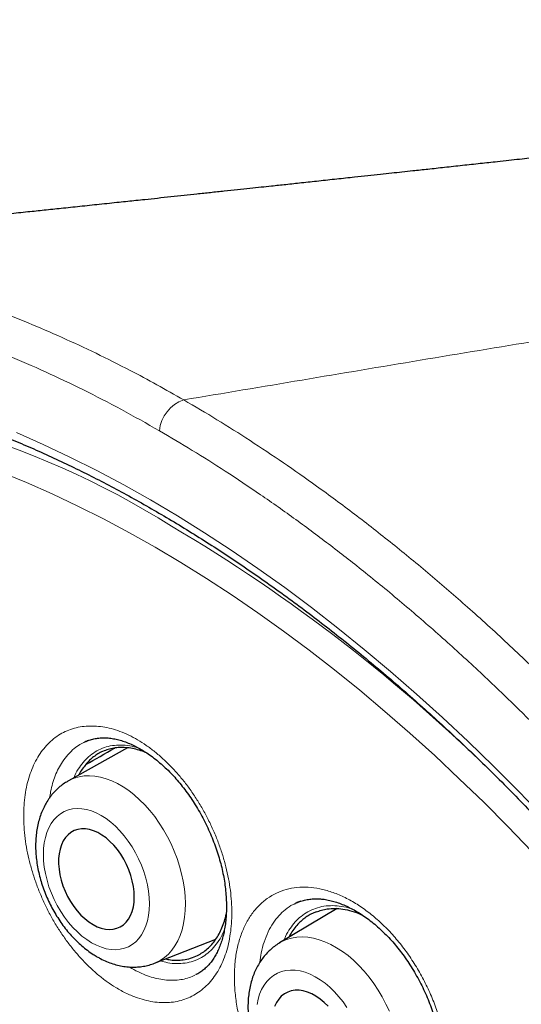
# Model space of a CAD drawing. Header units: millimetres. Extents: x 8 to 961, y 12 to 932.
# Tile 102 of 187: x 897.62 to 903.38, y 314.58 to 325.89. Entities that reach past the tile are written whole.
import ezdxf

# ---------------------------------------------------------------- set-up
doc = ezdxf.new("R2010")
doc.units = ezdxf.units.MM

msp = doc.modelspace()

# ---------------------------------------------------------------- linework, layer by layer
at = {"color": 7, "linetype": 'Continuous', "lineweight": 30}
for p, q in [((898.409, 317.613), (898.393, 317.606)), ((898.855, 317.526), (898.176, 317.148)), ((898.372, 317.598), (898.374, 317.599)), ((900.783, 315.74), (900.787, 315.741)), ((901.264, 315.681), (900.603, 315.287)), ((899.166, 315.055), (899.872, 315.332)), ((899.656, 314.93), (899.641, 314.924)), ((899.673, 314.939), (899.679, 314.943))]:
    msp.add_line(p, q, dxfattribs=at)
at = {"color": 8, "linetype": 'Continuous', "lineweight": 0}
for p, q in [((898.374, 317.599), (898.377, 317.601)), ((900.787, 315.741), (900.835, 315.763))]:
    msp.add_line(p, q, dxfattribs=at)
at = {"color": 8, "linetype": 'Continuous', "lineweight": 0, "flags": 128}
for points in [[(897.58, 321.145), (897.887, 321.01), (898.195, 320.865), (898.503, 320.71), (898.812, 320.546), (899.121, 320.372), (899.43, 320.189), (899.739, 319.997), (900.047, 319.795), (900.355, 319.585), (900.662, 319.366), (900.968, 319.138), (901.273, 318.902), (901.576, 318.657), (901.877, 318.404), (902.177, 318.143), (902.475, 317.875), (902.77, 317.599), (903.062, 317.315), (903.352, 317.024), (903.64, 316.726)], [(903.502, 316.337), (903.227, 316.623), (902.949, 316.902), (902.668, 317.173), (902.386, 317.438), (902.101, 317.696), (901.814, 317.945), (901.525, 318.188), (901.234, 318.422), (900.942, 318.648), (900.649, 318.867), (900.355, 319.077), (900.06, 319.278), (899.765, 319.471), (899.469, 319.655), (899.173, 319.831), (898.877, 319.997), (898.581, 320.155), (898.285, 320.303), (897.99, 320.442), (897.696, 320.572), (897.403, 320.692)], [(898.176, 317.148), (898.191, 317.155), (898.244, 317.178), (898.3, 317.195), (898.358, 317.204), (898.419, 317.207), (898.481, 317.202), (898.545, 317.191), (898.609, 317.173), (898.675, 317.148), (898.74, 317.117), (898.805, 317.079), (898.87, 317.036), (898.933, 316.986), (898.995, 316.931), (899.055, 316.871), (899.113, 316.806), (899.168, 316.737), (899.22, 316.663), (899.269, 316.586), (899.314, 316.507), (899.356, 316.424), (899.393, 316.34), (899.426, 316.255), (899.454, 316.168), (899.478, 316.081), (899.496, 315.995), (899.51, 315.909), (899.518, 315.824), (899.521, 315.741), (899.519, 315.661), (899.512, 315.583), (899.5, 315.509), (899.483, 315.439), (899.46, 315.373), (899.433, 315.311), (899.401, 315.255), (899.365, 315.204), (899.325, 315.159), (899.28, 315.12), (899.232, 315.087), (899.181, 315.061), (899.165, 315.054)], [(898.444, 315.289), (898.5, 315.26), (898.556, 315.237), (898.612, 315.221), (898.667, 315.212), (898.72, 315.21), (898.772, 315.214), (898.821, 315.226), (898.867, 315.244), (898.911, 315.269), (898.95, 315.3), (898.986, 315.337), (899.018, 315.38), (899.045, 315.429), (899.068, 315.482), (899.086, 315.541), (899.098, 315.603), (899.106, 315.669), (899.108, 315.738), (899.106, 315.809), (899.098, 315.882), (899.085, 315.956), (899.067, 316.031), (899.044, 316.106), (899.016, 316.18), (898.984, 316.252), (898.948, 316.323), (898.908, 316.391), (898.865, 316.456), (898.818, 316.517), (898.769, 316.574), (898.718, 316.626), (898.664, 316.673), (898.609, 316.714), (898.553, 316.75), (898.497, 316.779), (898.441, 316.802), (898.385, 316.818), (898.33, 316.827), (898.277, 316.829), (898.225, 316.825), (898.176, 316.814), (898.13, 316.795), (898.087, 316.771), (898.047, 316.739), (898.011, 316.702), (897.979, 316.659), (897.952, 316.61), (897.929, 316.557), (897.912, 316.498), (897.899, 316.436), (897.891, 316.37), (897.889, 316.301), (897.892, 316.23), (897.899, 316.157), (897.913, 316.083), (897.931, 316.008), (897.953, 315.933), (897.981, 315.859), (898.013, 315.787), (898.049, 315.716), (898.089, 315.648), (898.132, 315.583), (898.179, 315.522), (898.228, 315.465), (898.28, 315.413), (898.333, 315.366), (898.388, 315.325), (898.444, 315.289)], [(900.603, 315.287), (900.629, 315.302), (900.683, 315.326), (900.741, 315.342), (900.8, 315.353), (900.862, 315.356), (900.926, 315.352), (900.991, 315.342), (901.058, 315.324), (901.124, 315.301), (901.192, 315.27), (901.258, 315.233), (901.325, 315.19), (901.39, 315.142), (901.453, 315.088), (901.515, 315.028), (901.574, 314.964), (901.631, 314.895), (901.685, 314.823), (901.735, 314.747), (901.782, 314.668), (901.825, 314.586), (901.864, 314.503)], [(901.377, 314.546), (901.332, 314.61), (901.284, 314.67), (901.233, 314.726), (901.18, 314.778), (901.126, 314.824), (901.069, 314.865), (901.012, 314.9), (900.954, 314.928), (900.896, 314.95), (900.839, 314.966), (900.783, 314.974), (900.729, 314.976), (900.676, 314.971), (900.626, 314.959), (900.578, 314.94), (900.534, 314.915), (900.494, 314.883), (900.457, 314.846), (900.425, 314.802), (900.397, 314.754), (900.374, 314.7), (900.357, 314.642), (900.344, 314.579)]]:
    msp.add_lwpolyline(points, dxfattribs=at)
at = {"color": 7, "linetype": 'Continuous', "lineweight": 30, "flags": 128}
for points in [[(898.388, 317.604), (898.372, 317.598), (898.372, 317.598), (898.372, 317.598)], [(898.46, 315.499), (898.508, 315.474), (898.555, 315.456), (898.602, 315.446), (898.648, 315.442), (898.692, 315.445), (898.734, 315.455), (898.773, 315.472), (898.808, 315.495), (898.84, 315.525), (898.868, 315.561), (898.891, 315.603), (898.909, 315.649), (898.923, 315.7), (898.931, 315.755), (898.934, 315.813), (898.932, 315.874), (898.924, 315.936), (898.911, 316), (898.894, 316.063), (898.871, 316.126), (898.844, 316.188), (898.813, 316.248), (898.778, 316.305), (898.739, 316.359), (898.698, 316.408), (898.654, 316.453), (898.609, 316.492), (898.562, 316.526), (898.514, 316.554), (898.466, 316.575), (898.418, 316.589), (898.372, 316.596), (898.327, 316.597), (898.284, 316.59), (898.243, 316.577), (898.206, 316.556), (898.173, 316.53), (898.143, 316.497), (898.117, 316.458), (898.097, 316.414), (898.081, 316.365), (898.07, 316.312), (898.064, 316.255), (898.064, 316.196), (898.069, 316.134), (898.079, 316.071), (898.094, 316.008), (898.114, 315.944), (898.139, 315.881), (898.168, 315.821), (898.202, 315.762), (898.238, 315.707), (898.278, 315.655), (898.321, 315.608), (898.366, 315.566), (898.412, 315.529), (898.46, 315.499)], [(901.162, 314.56), (901.116, 314.605), (901.07, 314.643), (901.021, 314.676), (900.972, 314.703), (900.923, 314.724), (900.874, 314.738), (900.827, 314.745), (900.781, 314.744), (900.737, 314.737), (900.696, 314.724), (900.658, 314.703), (900.623, 314.676), (900.593, 314.643), (900.567, 314.604), (900.546, 314.559)]]:
    msp.add_lwpolyline(points, dxfattribs=at)
at = {"color": 8, "linetype": 'Continuous', "lineweight": 0}
for centre, radius, start, end in [((893.941, 311.381), 10.244, 58.0539, 89.846), ((899.635, 321.128), 0.415, 108.7271, 174.489), ((889.647, 303.615), 19.111, 45.1551, 59.4487)]:
    msp.add_arc(centre, radius, start, end, dxfattribs=at)
at = {"color": 7, "linetype": 'Continuous', "lineweight": 30}
for points, knots in [([(916.836, 325.886), (916.795, 325.88), (916.712, 325.869), (916.593, 325.854), (916.485, 325.84), (916.394, 325.828), (916.294, 325.815), (916.186, 325.801), (916.067, 325.786), (915.959, 325.772), (915.864, 325.759), (915.782, 325.749), (915.706, 325.739), (915.629, 325.729), (915.541, 325.718), (915.433, 325.704), (915.305, 325.688), (915.157, 325.669), (914.996, 325.648), (914.824, 325.627), (914.648, 325.604), (914.473, 325.582), (914.306, 325.561), (914.151, 325.542), (914.003, 325.523), (913.857, 325.505), (913.709, 325.486), (913.57, 325.469), (913.44, 325.453), (913.321, 325.438), (913.202, 325.423), (913.085, 325.409), (912.975, 325.396), (912.873, 325.383), (912.778, 325.371), (912.679, 325.359), (912.571, 325.346), (912.454, 325.332), (912.334, 325.317), (912.215, 325.302), (912.097, 325.288), (911.976, 325.273), (911.847, 325.258), (911.714, 325.242), (911.58, 325.225), (911.451, 325.21), (911.327, 325.195), (911.211, 325.181), (911.106, 325.168), (911.013, 325.157), (910.926, 325.147), (910.836, 325.136), (910.744, 325.125), (910.651, 325.114), (910.558, 325.103), (910.457, 325.091), (910.354, 325.079), (910.255, 325.067), (910.116, 325.05), (909.93, 325.028), (909.703, 325.002), (909.474, 324.975), (909.244, 324.948), (909.008, 324.92), (908.776, 324.893), (908.582, 324.871), (908.428, 324.853), (908.31, 324.839), (908.191, 324.825), (908.064, 324.811), (907.925, 324.795), (907.777, 324.778), (907.628, 324.761), (907.485, 324.744), (907.355, 324.729), (907.236, 324.716), (907.124, 324.703), (907.014, 324.691), (906.911, 324.679), (906.811, 324.667), (906.709, 324.656), (906.598, 324.643), (906.483, 324.63), (906.371, 324.618), (906.269, 324.606), (906.163, 324.594), (906.043, 324.581), (905.898, 324.564), (905.742, 324.547), (905.581, 324.529), (905.423, 324.511), (905.271, 324.494), (905.131, 324.478), (905.002, 324.464), (904.875, 324.45), (904.74, 324.435), (904.593, 324.419), (904.439, 324.401), (904.283, 324.384), (904.129, 324.367), (903.982, 324.351), (903.842, 324.336), (903.71, 324.321), (903.587, 324.307), (903.472, 324.295), (903.357, 324.282), (903.235, 324.269), (903.084, 324.252), (902.906, 324.233), (902.704, 324.211), (902.503, 324.189), (902.313, 324.168), (902.15, 324.151), (902.011, 324.136), (901.887, 324.122), (901.756, 324.108), (901.613, 324.093), (901.446, 324.075), (901.259, 324.055), (901.056, 324.033), (900.861, 324.012), (900.68, 323.992), (900.525, 323.976), (900.388, 323.961), (900.258, 323.947), (900.117, 323.932), (899.965, 323.916), (899.81, 323.9), (899.656, 323.883), (899.505, 323.867), (899.354, 323.851), (899.204, 323.835), (899.07, 323.821), (898.956, 323.809), (898.857, 323.799), (898.756, 323.788), (898.647, 323.776), (898.496, 323.761), (898.311, 323.741), (898.101, 323.719), (897.901, 323.698), (897.702, 323.677), (897.493, 323.655), (897.28, 323.633), (897.082, 323.612), (896.92, 323.595), (896.784, 323.581), (896.663, 323.568), (896.537, 323.555), (896.411, 323.542), (896.285, 323.529), (896.149, 323.515), (896.002, 323.5), (895.848, 323.483), (895.7, 323.468), (895.565, 323.454), (895.443, 323.441), (895.33, 323.43), (895.235, 323.42), (895.152, 323.411), (895.079, 323.404), (894.995, 323.395), (894.892, 323.384), (894.772, 323.372), (894.638, 323.358), (894.506, 323.344), (894.383, 323.332), (894.277, 323.321), (894.131, 323.306), (893.944, 323.286), (893.767, 323.268), (893.645, 323.256), (893.57, 323.248), (893.477, 323.238), (893.367, 323.227), (893.24, 323.214), (893.151, 323.205), (893.104, 323.2)], [0, 0, 0, 0, 0.005403, 0.010794, 0.015478, 0.019456, 0.022727, 0.028386, 0.033556, 0.038236, 0.042366, 0.045912, 0.0489, 0.052193, 0.056005, 0.060337, 0.06616, 0.072581, 0.079568, 0.08711, 0.09482, 0.102476, 0.109721, 0.116412, 0.12264, 0.128897, 0.135258, 0.141726, 0.146882, 0.152054, 0.157184, 0.162273, 0.167107, 0.171388, 0.175425, 0.179429, 0.184091, 0.18935, 0.194574, 0.199601, 0.204642, 0.209724, 0.215269, 0.221161, 0.226907, 0.23245, 0.23779, 0.242872, 0.247385, 0.251279, 0.254765, 0.258608, 0.262877, 0.266538, 0.270522, 0.274837, 0.279479, 0.283823, 0.287463, 0.297326, 0.307568, 0.3166, 0.326724, 0.336905, 0.346766, 0.356394, 0.361677, 0.366463, 0.371449, 0.376819, 0.382741, 0.389118, 0.395626, 0.40172, 0.407409, 0.41215, 0.416924, 0.421662, 0.426038, 0.430048, 0.43439, 0.439024, 0.444118, 0.448927, 0.45323, 0.45708, 0.462361, 0.468516, 0.475406, 0.482164, 0.488945, 0.495416, 0.501349, 0.506675, 0.511747, 0.517453, 0.523669, 0.530249, 0.536959, 0.543408, 0.549722, 0.555426, 0.561101, 0.566312, 0.570983, 0.575597, 0.580729, 0.58628, 0.594544, 0.603157, 0.61179, 0.619781, 0.627009, 0.632227, 0.637169, 0.642605, 0.648614, 0.654991, 0.663519, 0.672121, 0.680359, 0.687916, 0.69478, 0.699729, 0.705048, 0.710971, 0.717284, 0.723915, 0.730375, 0.73653, 0.742741, 0.749114, 0.755174, 0.759436, 0.763327, 0.767469, 0.772004, 0.776828, 0.786088, 0.79504, 0.803067, 0.810794, 0.819805, 0.828899, 0.837164, 0.844355, 0.848915, 0.853964, 0.859274, 0.864488, 0.869606, 0.874825, 0.881264, 0.887716, 0.893832, 0.899526, 0.904367, 0.908872, 0.913401, 0.916084, 0.91903, 0.92247, 0.926405, 0.931667, 0.937217, 0.942874, 0.947936, 0.952303, 0.955974, 0.965767, 0.975333, 0.977695, 0.980751, 0.984531, 0.989035, 0.994264, 1, 1, 1, 1]), ([(892.888, 323.174), (892.869, 323.172), (892.78, 323.161), (892.622, 323.135), (892.416, 323.096), (892.212, 323.052), (892.011, 323.001), (891.812, 322.944), (891.617, 322.882), (891.426, 322.814), (891.237, 322.74), (891.052, 322.661), (890.871, 322.575), (890.693, 322.485), (890.517, 322.388), (890.346, 322.286), (890.177, 322.178), (890.011, 322.064), (889.849, 321.945), (889.69, 321.82), (889.535, 321.69), (889.383, 321.554), (889.235, 321.412), (889.09, 321.265), (888.948, 321.113), (888.81, 320.955), (888.677, 320.791), (888.547, 320.623), (888.421, 320.45), (888.3, 320.272), (888.183, 320.09), (888.071, 319.903), (887.963, 319.712), (887.859, 319.516), (887.759, 319.315), (887.664, 319.11), (887.573, 318.9), (887.486, 318.685), (887.404, 318.466), (887.326, 318.243), (887.253, 318.015), (887.184, 317.783), (887.119, 317.547), (887.059, 317.307), (887.004, 317.063), (886.953, 316.816), (886.907, 316.565), (886.866, 316.309), (886.829, 316.049), (886.796, 315.785), (886.768, 315.519), (886.745, 315.249), (886.727, 314.977), (886.714, 314.703), (886.705, 314.427), (886.701, 314.15), (886.702, 313.871), (886.707, 313.588), (886.717, 313.301), (886.732, 313.012), (886.751, 312.721), (886.775, 312.427), (886.804, 312.131), (886.837, 311.833), (886.875, 311.533), (886.918, 311.231), (886.965, 310.927), (887.017, 310.621), (887.074, 310.313), (887.135, 310.004), (887.201, 309.695), (887.27, 309.386), (887.344, 309.076), (887.423, 308.766), (887.505, 308.456), (887.592, 308.145), (887.684, 307.834), (887.779, 307.523), (887.879, 307.21), (887.984, 306.897), (888.092, 306.584), (888.205, 306.27), (888.322, 305.958), (888.443, 305.645), (888.568, 305.332), (888.698, 305.018), (888.832, 304.704), (888.97, 304.391), (889.112, 304.079), (889.257, 303.768), (889.406, 303.458), (889.558, 303.151), (889.713, 302.847), (889.871, 302.544), (890.033, 302.243), (890.198, 301.943), (890.368, 301.645), (890.54, 301.348), (890.716, 301.053), (890.894, 300.761), (891.077, 300.47), (891.262, 300.181), (891.451, 299.894), (891.643, 299.609), (891.838, 299.326), (892.035, 299.047), (892.236, 298.771), (892.439, 298.497), (892.645, 298.225), (892.852, 297.958), (893.062, 297.694), (893.274, 297.434), (893.488, 297.178), (893.704, 296.925), (893.922, 296.676), (894.142, 296.431), (894.364, 296.189), (894.589, 295.95), (894.815, 295.716), (895.041, 295.487), (895.27, 295.262), (895.5, 295.041), (895.732, 294.824), (895.964, 294.612), (896.197, 294.405), (896.431, 294.203), (896.667, 294.005), (896.903, 293.811), (897.141, 293.623), (897.379, 293.439), (897.618, 293.26), (897.857, 293.087), (898.097, 292.918), (898.337, 292.755), (898.577, 292.597), (898.817, 292.445), (899.056, 292.298), (899.22, 292.201), (899.304, 292.153), (899.308, 292.151)], [0, 0, 0, 0, 0.002004, 0.009347, 0.016703, 0.024076, 0.031458, 0.038814, 0.046138, 0.053437, 0.060716, 0.067981, 0.075234, 0.082481, 0.089727, 0.096974, 0.104228, 0.111492, 0.118772, 0.126061, 0.133334, 0.140633, 0.147953, 0.155292, 0.162645, 0.170007, 0.177376, 0.184746, 0.192113, 0.199472, 0.206818, 0.214148, 0.221468, 0.2288, 0.236138, 0.243484, 0.250838, 0.258201, 0.265571, 0.272951, 0.280339, 0.287736, 0.295142, 0.302557, 0.309991, 0.317337, 0.324769, 0.332224, 0.339696, 0.347176, 0.354656, 0.362127, 0.369582, 0.377013, 0.384414, 0.391776, 0.399095, 0.406487, 0.413906, 0.421322, 0.428738, 0.436155, 0.443575, 0.451001, 0.458436, 0.465881, 0.473339, 0.480813, 0.488305, 0.495784, 0.503228, 0.510653, 0.518062, 0.52546, 0.532851, 0.540239, 0.547627, 0.555019, 0.562418, 0.569829, 0.577255, 0.584705, 0.592083, 0.599505, 0.606955, 0.614425, 0.621909, 0.629401, 0.636893, 0.644375, 0.651842, 0.659285, 0.666698, 0.674078, 0.681477, 0.688903, 0.696322, 0.70374, 0.711159, 0.718585, 0.726008, 0.733444, 0.740908, 0.748385, 0.755856, 0.763302, 0.77073, 0.77823, 0.785705, 0.79316, 0.800597, 0.808022, 0.815438, 0.822849, 0.83026, 0.837674, 0.845093, 0.852523, 0.859972, 0.867324, 0.874713, 0.88212, 0.889528, 0.896914, 0.904263, 0.911614, 0.918986, 0.926347, 0.933702, 0.941055, 0.948409, 0.955769, 0.963112, 0.970437, 0.977749, 0.985053, 0.992352, 0.999622, 1, 1, 1, 1]), ([(893.927, 321.833), (893.817, 321.831), (893.581, 321.826), (893.227, 321.794), (892.865, 321.743), (892.517, 321.672), (892.185, 321.585), (891.868, 321.481), (891.56, 321.36), (891.261, 321.221), (890.965, 321.062), (890.674, 320.881), (890.389, 320.679), (890.116, 320.457), (889.855, 320.217), (889.607, 319.959), (889.376, 319.689), (889.162, 319.407), (888.964, 319.117), (888.778, 318.811), (888.605, 318.491), (888.441, 318.15), (888.288, 317.789), (888.147, 317.405), (888.02, 317.007), (887.908, 316.595), (887.812, 316.17), (887.732, 315.741), (887.669, 315.309), (887.62, 314.876), (887.585, 314.432), (887.564, 313.98), (887.557, 313.51), (887.565, 313.021), (887.588, 312.515), (887.628, 312.001), (887.682, 311.481), (887.752, 310.954), (887.836, 310.431), (887.933, 309.914), (888.041, 309.404), (888.162, 308.89), (888.297, 308.374), (888.448, 307.846), (888.615, 307.306), (888.8, 306.754), (888.999, 306.203), (889.211, 305.652), (889.438, 305.103), (889.672, 304.567), (889.914, 304.044), (890.163, 303.534), (890.422, 303.029), (890.691, 302.527), (890.977, 302.021), (891.278, 301.511), (891.597, 300.999), (891.925, 300.494), (892.263, 299.997), (892.611, 299.51), (892.96, 299.041), (893.311, 298.591), (893.662, 298.16), (894.019, 297.74), (894.383, 297.33), (894.76, 296.923), (895.15, 296.521), (895.553, 296.125), (895.961, 295.743), (896.373, 295.376), (896.789, 295.024), (897.201, 294.695), (897.607, 294.387), (898.006, 294.1), (898.408, 293.828), (898.81, 293.572), (899.221, 293.327), (899.64, 293.094), (900.066, 292.875), (900.492, 292.674), (900.915, 292.493), (901.337, 292.331), (901.747, 292.19), (902.146, 292.071), (902.534, 291.972), (902.918, 291.891), (903.298, 291.827), (903.68, 291.78), (904.064, 291.752), (904.45, 291.743), (904.828, 291.755), (905.198, 291.786), (905.56, 291.838), (905.908, 291.909), (906.24, 291.996), (906.557, 292.1), (906.865, 292.221), (907.164, 292.36), (907.46, 292.519), (907.751, 292.7), (908.036, 292.903), (908.309, 293.124), (908.57, 293.364), (908.818, 293.622), (909.049, 293.892), (909.262, 294.175), (909.401, 294.371), (909.466, 294.478), (909.469, 294.484)], [0, 0, 0, 0, 0.008505, 0.018287, 0.028068, 0.037849, 0.047071, 0.056294, 0.065516, 0.074739, 0.083961, 0.093742, 0.103524, 0.113305, 0.123086, 0.132867, 0.142649, 0.151871, 0.161094, 0.170316, 0.179538, 0.188761, 0.198542, 0.208323, 0.218105, 0.227886, 0.237667, 0.247448, 0.256671, 0.265893, 0.275116, 0.284338, 0.29356, 0.303342, 0.313123, 0.322904, 0.332686, 0.342467, 0.352248, 0.361471, 0.370693, 0.379915, 0.389138, 0.39836, 0.408141, 0.417923, 0.427704, 0.437485, 0.447267, 0.457048, 0.46627, 0.475493, 0.484715, 0.493937, 0.50316, 0.512941, 0.522722, 0.532504, 0.542285, 0.552066, 0.561848, 0.57107, 0.580292, 0.589515, 0.598737, 0.60796, 0.617741, 0.627522, 0.637303, 0.647085, 0.656866, 0.666647, 0.67587, 0.685092, 0.694314, 0.703537, 0.712759, 0.722541, 0.732322, 0.742103, 0.751884, 0.761666, 0.771447, 0.780669, 0.789892, 0.799114, 0.808337, 0.817559, 0.82734, 0.837122, 0.846903, 0.856684, 0.866465, 0.876247, 0.885469, 0.894691, 0.903914, 0.913136, 0.922359, 0.93214, 0.941921, 0.951703, 0.961484, 0.971265, 0.981046, 0.990269, 0.999491, 1, 1, 1, 1]), ([(893.659, 321.826), (893.713, 321.828), (893.835, 321.834), (894.027, 321.835), (894.234, 321.831), (894.442, 321.821), (894.652, 321.805), (894.864, 321.783), (895.078, 321.756), (895.294, 321.722), (895.511, 321.683), (895.73, 321.638), (895.95, 321.587), (896.171, 321.53), (896.394, 321.467), (896.617, 321.399), (896.842, 321.324), (897.068, 321.245), (897.295, 321.159), (897.522, 321.068), (897.751, 320.971), (897.98, 320.868), (898.209, 320.76), (898.439, 320.647), (898.669, 320.528), (898.9, 320.403), (899.131, 320.273), (899.361, 320.138), (899.592, 319.998), (899.823, 319.852), (900.053, 319.701), (900.284, 319.545), (900.514, 319.384), (900.743, 319.218), (900.972, 319.047), (901.2, 318.871), (901.427, 318.69), (901.654, 318.505), (901.88, 318.315), (902.104, 318.12), (902.328, 317.921), (902.55, 317.718), (902.771, 317.51), (902.991, 317.298), (903.209, 317.081), (903.426, 316.861), (903.64, 316.636), (903.854, 316.408), (904.065, 316.176), (904.275, 315.94), (904.482, 315.701), (904.688, 315.457), (904.891, 315.211), (905.092, 314.961), (905.291, 314.708), (905.487, 314.452), (905.681, 314.192), (905.872, 313.93), (906.061, 313.665), (906.247, 313.397), (906.43, 313.127), (906.61, 312.854), (906.787, 312.578), (906.962, 312.301), (907.133, 312.021), (907.301, 311.739), (907.466, 311.455), (907.628, 311.169), (907.786, 310.882), (907.941, 310.592), (908.092, 310.302), (908.24, 310.01), (908.385, 309.716), (908.525, 309.422), (908.662, 309.127), (908.796, 308.83), (908.925, 308.533), (909.051, 308.235), (909.172, 307.937), (909.29, 307.638), (909.404, 307.338), (909.513, 307.039), (909.619, 306.74), (909.72, 306.44), (909.818, 306.141), (909.911, 305.842), (910, 305.543), (910.084, 305.245), (910.165, 304.948), (910.241, 304.651), (910.312, 304.355), (910.379, 304.06), (910.442, 303.767), (910.5, 303.474), (910.554, 303.183), (910.603, 302.893), (910.648, 302.605), (910.689, 302.319), (910.724, 302.034), (910.756, 301.752), (910.782, 301.471), (910.804, 301.193), (910.822, 300.916), (910.835, 300.643), (910.843, 300.371), (910.847, 300.103), (910.846, 299.837), (910.841, 299.573), (910.831, 299.313), (910.817, 299.056), (910.798, 298.801), (910.774, 298.551), (910.746, 298.303), (910.713, 298.059), (910.676, 297.818), (910.634, 297.581), (910.588, 297.347), (910.538, 297.117), (910.483, 296.892), (910.424, 296.67), (910.36, 296.452), (910.292, 296.238), (910.22, 296.029), (910.143, 295.823), (910.062, 295.622), (909.977, 295.426), (909.887, 295.234), (909.794, 295.047), (909.696, 294.864), (909.594, 294.686), (909.518, 294.558), (909.473, 294.491), (909.466, 294.479)], [0, 0, 0, 0, 0.006345, 0.014134, 0.021917, 0.029695, 0.037469, 0.045239, 0.053005, 0.060767, 0.068527, 0.076283, 0.084037, 0.091788, 0.099538, 0.107286, 0.115032, 0.122777, 0.130522, 0.138265, 0.146008, 0.153751, 0.161493, 0.169235, 0.176976, 0.184718, 0.19246, 0.200202, 0.207945, 0.215687, 0.22343, 0.231174, 0.238917, 0.246661, 0.254406, 0.262151, 0.269897, 0.277643, 0.285389, 0.293136, 0.300884, 0.308632, 0.31638, 0.324129, 0.331878, 0.339628, 0.347378, 0.355129, 0.36288, 0.370631, 0.378383, 0.386135, 0.393888, 0.40164, 0.409393, 0.417146, 0.4249, 0.432654, 0.440407, 0.448161, 0.455916, 0.46367, 0.471424, 0.479179, 0.486934, 0.494688, 0.502443, 0.510198, 0.517952, 0.525707, 0.533461, 0.541216, 0.54897, 0.556724, 0.564478, 0.572232, 0.579986, 0.58774, 0.595493, 0.603246, 0.610999, 0.618751, 0.626503, 0.634255, 0.642006, 0.649757, 0.657508, 0.665258, 0.673008, 0.680757, 0.688506, 0.696255, 0.704002, 0.71175, 0.719497, 0.727243, 0.734989, 0.742734, 0.750479, 0.758223, 0.765967, 0.773711, 0.781453, 0.789196, 0.796938, 0.804679, 0.81242, 0.820161, 0.827902, 0.835642, 0.843383, 0.851123, 0.858864, 0.866605, 0.874346, 0.882087, 0.88983, 0.897573, 0.905317, 0.913063, 0.92081, 0.928558, 0.936309, 0.944063, 0.951819, 0.959578, 0.96734, 0.975106, 0.982876, 0.990651, 0.99843, 1, 1, 1, 1]), ([(893.398, 321.576), (893.375, 321.573), (893.285, 321.562), (893.132, 321.538), (892.937, 321.501), (892.746, 321.459), (892.557, 321.41), (892.37, 321.356), (892.187, 321.296), (892.007, 321.229), (891.829, 321.158), (891.655, 321.08), (891.484, 320.996), (891.315, 320.907), (891.151, 320.812), (890.989, 320.712), (890.831, 320.606), (890.676, 320.494), (890.525, 320.377), (890.377, 320.254), (890.233, 320.126), (890.093, 319.993), (889.956, 319.854), (889.824, 319.71), (889.695, 319.56), (889.569, 319.406), (889.448, 319.246), (889.331, 319.082), (889.218, 318.912), (889.109, 318.737), (889.004, 318.558), (888.903, 318.374), (888.807, 318.185), (888.715, 317.991), (888.627, 317.793), (888.543, 317.59), (888.464, 317.384), (888.39, 317.172), (888.319, 316.957), (888.254, 316.737), (888.193, 316.514), (888.136, 316.286), (888.084, 316.055), (888.036, 315.82), (887.994, 315.581), (887.955, 315.339), (887.922, 315.093), (887.893, 314.844), (887.869, 314.592), (887.849, 314.337), (887.834, 314.079), (887.824, 313.817), (887.818, 313.553), (887.817, 313.287), (887.821, 313.018), (887.83, 312.746), (887.843, 312.472), (887.86, 312.195), (887.883, 311.917), (887.91, 311.636), (887.942, 311.354), (887.978, 311.07), (888.019, 310.784), (888.064, 310.496), (888.114, 310.208), (888.169, 309.917), (888.228, 309.626), (888.291, 309.333), (888.359, 309.04), (888.432, 308.745), (888.509, 308.45), (888.59, 308.154), (888.675, 307.858), (888.765, 307.561), (888.859, 307.264), (888.957, 306.967), (889.06, 306.67), (889.166, 306.373), (889.277, 306.076), (889.392, 305.779), (889.511, 305.483), (889.633, 305.187), (889.76, 304.892), (889.89, 304.598), (890.024, 304.305), (890.162, 304.013), (890.304, 303.722), (890.449, 303.432), (890.598, 303.144), (890.75, 302.857), (890.906, 302.571), (891.065, 302.288), (891.228, 302.006), (891.394, 301.726), (891.563, 301.448), (891.735, 301.173), (891.91, 300.9), (892.088, 300.629), (892.269, 300.36), (892.453, 300.095), (892.639, 299.832), (892.829, 299.571), (893.021, 299.314), (893.215, 299.06), (893.412, 298.809), (893.611, 298.561), (893.813, 298.316), (894.017, 298.075), (894.223, 297.838), (894.431, 297.604), (894.641, 297.373), (894.853, 297.147), (895.067, 296.925), (895.282, 296.706), (895.499, 296.492), (895.718, 296.281), (895.938, 296.075), (896.159, 295.874), (896.382, 295.677), (896.606, 295.484), (896.831, 295.296), (897.057, 295.112), (897.285, 294.934), (897.512, 294.76), (897.741, 294.591), (897.97, 294.427), (898.2, 294.268), (898.431, 294.114), (898.662, 293.965), (898.893, 293.821), (899.077, 293.711), (899.183, 293.649), (899.213, 293.632)], [0, 0, 0, 0, 0.002663, 0.010394, 0.01812, 0.025841, 0.033556, 0.041267, 0.048973, 0.056675, 0.064373, 0.072068, 0.079761, 0.087451, 0.095141, 0.10283, 0.11052, 0.11821, 0.125902, 0.133597, 0.141294, 0.148994, 0.156699, 0.164408, 0.172122, 0.17984, 0.187564, 0.195294, 0.203028, 0.210768, 0.218513, 0.226263, 0.234017, 0.241777, 0.24954, 0.257307, 0.265079, 0.272853, 0.280631, 0.288411, 0.296194, 0.303978, 0.311765, 0.319553, 0.327343, 0.335134, 0.342925, 0.350718, 0.35851, 0.366304, 0.374097, 0.381891, 0.389685, 0.397478, 0.405272, 0.413065, 0.420858, 0.42865, 0.436442, 0.444234, 0.452025, 0.459816, 0.467606, 0.475396, 0.483185, 0.490974, 0.498762, 0.50655, 0.514337, 0.522124, 0.52991, 0.537696, 0.545482, 0.553267, 0.561051, 0.568836, 0.576619, 0.584403, 0.592186, 0.599969, 0.607752, 0.615534, 0.623316, 0.631098, 0.63888, 0.646661, 0.654443, 0.662224, 0.670005, 0.677786, 0.685567, 0.693348, 0.701129, 0.70891, 0.716691, 0.724472, 0.732253, 0.740035, 0.747816, 0.755597, 0.763379, 0.771161, 0.778943, 0.786725, 0.794507, 0.80229, 0.810073, 0.817856, 0.82564, 0.833424, 0.841209, 0.848993, 0.856779, 0.864564, 0.87235, 0.880137, 0.887924, 0.895712, 0.9035, 0.911288, 0.919077, 0.926867, 0.934657, 0.942448, 0.950239, 0.958031, 0.965823, 0.973616, 0.98141, 0.989203, 0.996998, 1, 1, 1, 1]), ([(898.375, 317.598), (898.38, 317.6), (898.401, 317.611), (898.442, 317.624), (898.497, 317.636), (898.552, 317.643), (898.59, 317.642), (898.608, 317.642)], [0, 0, 0, 0, 0.073514, 0.316575, 0.557355, 0.792623, 1, 1, 1, 1]), ([(898.608, 317.642), (898.617, 317.641), (898.645, 317.64), (898.694, 317.633), (898.754, 317.62), (898.817, 317.601), (898.88, 317.576), (898.945, 317.546), (899.011, 317.51), (899.077, 317.469), (899.143, 317.423), (899.209, 317.371), (899.274, 317.315), (899.337, 317.254), (899.398, 317.19), (899.457, 317.121), (899.514, 317.049), (899.569, 316.973), (899.623, 316.892), (899.673, 316.809), (899.722, 316.722), (899.767, 316.632), (899.808, 316.541), (899.846, 316.45), (899.879, 316.357), (899.908, 316.266), (899.933, 316.175), (899.953, 316.085), (899.97, 315.996), (899.982, 315.907), (899.989, 315.819), (899.993, 315.732), (899.992, 315.648), (899.987, 315.566), (899.978, 315.488), (899.965, 315.414), (899.949, 315.344), (899.928, 315.279), (899.905, 315.219), (899.878, 315.164), (899.849, 315.113), (899.816, 315.066), (899.779, 315.024), (899.74, 314.987), (899.697, 314.954), (899.662, 314.932), (899.642, 314.923), (899.637, 314.921)], [0, 0, 0, 0, 0.011235, 0.034216, 0.057045, 0.079786, 0.102513, 0.125255, 0.148031, 0.170837, 0.193649, 0.216425, 0.239128, 0.261722, 0.284171, 0.30645, 0.32858, 0.351034, 0.373767, 0.396722, 0.419832, 0.443022, 0.466201, 0.489274, 0.512169, 0.534824, 0.557189, 0.579283, 0.601614, 0.624119, 0.646773, 0.669533, 0.692351, 0.715172, 0.737935, 0.7606, 0.783142, 0.805554, 0.827852, 0.850089, 0.8725, 0.895478, 0.918968, 0.943054, 0.967792, 0.993173, 1, 1, 1, 1]), ([(899.082, 317.465), (899.076, 317.468), (899.045, 317.482), (898.988, 317.501), (898.911, 317.521), (898.837, 317.53), (898.766, 317.531), (898.698, 317.525), (898.633, 317.51), (898.572, 317.488), (898.516, 317.459), (898.466, 317.425), (898.419, 317.385), (898.39, 317.352), (898.376, 317.335)], [0, 0, 0, 0, 0.020906, 0.113522, 0.208312, 0.303833, 0.393036, 0.482813, 0.574389, 0.666586, 0.7487, 0.831283, 0.915374, 1, 1, 1, 1]), ([(898.376, 317.335), (898.487, 317.398), (898.597, 317.461), (898.709, 317.524), (898.71, 317.525)], [0, 0, 0, 0, 0.9941128, 1, 1, 1, 1]), ([(898.376, 317.335), (898.363, 317.318), (898.335, 317.284), (898.308, 317.243), (898.296, 317.217), (898.294, 317.213)], [0, 0, 0, 0, 0.454763, 0.912194, 1, 1, 1, 1]), ([(898.177, 317.147), (898.166, 317.141), (898.137, 317.125), (898.092, 317.092), (898.043, 317.05), (897.998, 317.003), (897.957, 316.95), (897.92, 316.894), (897.888, 316.832), (897.861, 316.767), (897.838, 316.698), (897.82, 316.625), (897.808, 316.548), (897.801, 316.469), (897.799, 316.388), (897.803, 316.306), (897.812, 316.223), (897.826, 316.139), (897.845, 316.055), (897.868, 315.972), (897.897, 315.889), (897.93, 315.808), (897.967, 315.729), (898.008, 315.652), (898.053, 315.577), (898.101, 315.505), (898.154, 315.436), (898.209, 315.371), (898.268, 315.31), (898.33, 315.254), (898.394, 315.202), (898.453, 315.161), (898.491, 315.138), (898.505, 315.129)], [0, 0, 0, 0, 0.016841, 0.046689, 0.076598, 0.106702, 0.137129, 0.167988, 0.199362, 0.2313, 0.263805, 0.296831, 0.330292, 0.364076, 0.398066, 0.432158, 0.466255, 0.500315, 0.534316, 0.568258, 0.602151, 0.636013, 0.669868, 0.703741, 0.737652, 0.771628, 0.805696, 0.839877, 0.874187, 0.908633, 0.943203, 0.977861, 1, 1, 1, 1]), ([(900.845, 315.767), (900.831, 315.762), (900.81, 315.755), (900.79, 315.744), (900.783, 315.74)], [0, 0, 0, 0, 0.659345, 1, 1, 1, 1]), ([(900.786, 315.742), (900.802, 315.749), (900.836, 315.764), (900.89, 315.78), (900.948, 315.791), (901.003, 315.795), (901.041, 315.794), (901.057, 315.794)], [0, 0, 0, 0, 0.19967, 0.415843, 0.628599, 0.836163, 1, 1, 1, 1]), ([(901.057, 315.794), (901.067, 315.793), (901.096, 315.791), (901.147, 315.784), (901.21, 315.769), (901.274, 315.75), (901.34, 315.724), (901.408, 315.693), (901.476, 315.657), (901.544, 315.615), (901.612, 315.568), (901.679, 315.516), (901.746, 315.459), (901.81, 315.398), (901.873, 315.333), (901.933, 315.264), (901.992, 315.191), (902.048, 315.115), (902.102, 315.035), (902.153, 314.951), (902.202, 314.864), (902.248, 314.775), (902.29, 314.684), (902.327, 314.593), (902.361, 314.501), (902.39, 314.41), (902.414, 314.32), (902.434, 314.231), (902.45, 314.143), (902.462, 314.054), (902.469, 313.967), (902.471, 313.882), (902.47, 313.799), (902.464, 313.719), (902.454, 313.642), (902.44, 313.569), (902.422, 313.5), (902.4, 313.436), (902.375, 313.377), (902.347, 313.323), (902.316, 313.273), (902.281, 313.228), (902.242, 313.186), (902.2, 313.149), (902.16, 313.12), (902.133, 313.106), (902.121, 313.1)], [0, 0, 0, 0, 0.011394, 0.034529, 0.057571, 0.080576, 0.103592, 0.126649, 0.149755, 0.1729, 0.196056, 0.219173, 0.242214, 0.265141, 0.287916, 0.310514, 0.33297, 0.355751, 0.378808, 0.402086, 0.425515, 0.44902, 0.472506, 0.495881, 0.51907, 0.542012, 0.564655, 0.587023, 0.609657, 0.632459, 0.655413, 0.678479, 0.701607, 0.724746, 0.747838, 0.770846, 0.79375, 0.816548, 0.839267, 0.861969, 0.884918, 0.908475, 0.932592, 0.957327, 0.982684, 1, 1, 1, 1]), ([(899.291, 315.104), (899.311, 315.1), (899.356, 315.091), (899.425, 315.088), (899.502, 315.093), (899.582, 315.11), (899.655, 315.139), (899.719, 315.176), (899.774, 315.218), (899.824, 315.268), (899.869, 315.325), (899.908, 315.389), (899.942, 315.46), (899.97, 315.535), (899.983, 315.59), (899.99, 315.617)], [0, 0, 0, 0, 0.059339, 0.135516, 0.212253, 0.305798, 0.400387, 0.474428, 0.548984, 0.625161, 0.701898, 0.775939, 0.850495, 0.926672, 1, 1, 1, 1]), ([(901.022, 315.643), (901.004, 315.635), (900.968, 315.621), (900.917, 315.591), (900.868, 315.556), (900.821, 315.513), (900.776, 315.462), (900.737, 315.407), (900.717, 315.367), (900.708, 315.35)], [0, 0, 0, 0, 0.137443, 0.275581, 0.415876, 0.556909, 0.717838, 0.879885, 1, 1, 1, 1]), ([(901.022, 315.643), (901.043, 315.65), (901.085, 315.665), (901.157, 315.68), (901.239, 315.685), (901.333, 315.678), (901.433, 315.655), (901.507, 315.631), (901.547, 315.611), (901.551, 315.609)], [0, 0, 0, 0, 0.132959, 0.265915, 0.435717, 0.605506, 0.790699, 0.97652, 1, 1, 1, 1]), ([(900.604, 315.287), (900.597, 315.283), (900.571, 315.269), (900.53, 315.238), (900.481, 315.196), (900.436, 315.148), (900.395, 315.095), (900.358, 315.038), (900.326, 314.976), (900.299, 314.91), (900.276, 314.841), (900.259, 314.768), (900.247, 314.692), (900.24, 314.613), (900.239, 314.532), (900.243, 314.45), (900.253, 314.367), (900.268, 314.283), (900.288, 314.2), (900.312, 314.117), (900.342, 314.035), (900.376, 313.954), (900.414, 313.875), (900.457, 313.799), (900.503, 313.724), (900.553, 313.653), (900.607, 313.585), (900.664, 313.521), (900.724, 313.461), (900.787, 313.405), (900.853, 313.355), (900.914, 313.314), (900.953, 313.292), (900.968, 313.283)], [0, 0, 0, 0, 0.010389, 0.040602, 0.070844, 0.101245, 0.131927, 0.162995, 0.194534, 0.226595, 0.25919, 0.292287, 0.325816, 0.35968, 0.393772, 0.427993, 0.462256, 0.4965, 0.530703, 0.564856, 0.598966, 0.633047, 0.667119, 0.701205, 0.735325, 0.769501, 0.803758, 0.838115, 0.872589, 0.907184, 0.94189, 0.976675, 1, 1, 1, 1]), ([(898.505, 315.129), (898.518, 315.122), (898.554, 315.102), (898.615, 315.074), (898.687, 315.047), (898.759, 315.027), (898.83, 315.014), (898.901, 315.009), (898.971, 315.01), (899.038, 315.018), (899.103, 315.032), (899.145, 315.047), (899.165, 315.054)], [0, 0, 0, 0, 0.06291, 0.173069, 0.282685, 0.390895, 0.497307, 0.601687, 0.70399, 0.80434, 0.902999, 1, 1, 1, 1])]:
    msp.add_open_spline(points, degree=3, knots=knots, dxfattribs=at)
at = {"color": 8, "linetype": 'Continuous', "lineweight": 0}
for points, knots in [([(899.502, 321.521), (900.408, 321.673), (902.22, 321.978), (904.935, 322.427), (907.649, 322.871), (910.363, 323.313), (913.077, 323.755), (915.791, 324.2), (918.507, 324.65), (920.32, 324.958), (921.226, 325.112)], [0, 0, 0, 0, 0.124999, 0.249999, 0.375, 0.5, 0.625, 0.749999, 0.874999, 1, 1, 1, 1]), ([(893.337, 323.219), (893.446, 323.226), (893.681, 323.24), (894.051, 323.239), (894.437, 323.221), (894.823, 323.185), (895.205, 323.132), (895.593, 323.062), (895.951, 322.983), (896.277, 322.899), (896.599, 322.806), (896.951, 322.694), (897.332, 322.557), (897.717, 322.406), (898.104, 322.24), (898.494, 322.058), (898.857, 321.876), (899.193, 321.697), (899.399, 321.579), (899.502, 321.521)], [0, 0, 0, 0, 0.057961, 0.12519, 0.19238, 0.255942, 0.319539, 0.383136, 0.4467, 0.493853, 0.541006, 0.601297, 0.661603, 0.721894, 0.782623, 0.843367, 0.904096, 0.952048, 1, 1, 1, 1]), ([(899.222, 321.167), (899.076, 321.25), (898.785, 321.414), (898.348, 321.639), (897.913, 321.846), (897.478, 322.035), (897.042, 322.205), (896.608, 322.358), (896.177, 322.49), (895.74, 322.606), (895.298, 322.702), (894.863, 322.776), (894.446, 322.827), (894.046, 322.856), (893.652, 322.866), (893.245, 322.855), (892.826, 322.82), (892.398, 322.757), (892.002, 322.673), (891.636, 322.571), (891.299, 322.457), (890.974, 322.324), (890.66, 322.174), (890.356, 322.006), (890.065, 321.822), (889.789, 321.623), (889.525, 321.411), (889.273, 321.182), (889.06, 320.968), (888.885, 320.775), (888.727, 320.589), (888.559, 320.375), (888.384, 320.131), (888.23, 319.898), (888.097, 319.679), (887.957, 319.43), (887.8, 319.126), (887.635, 318.762), (887.483, 318.386), (887.347, 317.997), (887.224, 317.595), (887.117, 317.186), (887.024, 316.769), (886.946, 316.346), (886.881, 315.913), (886.831, 315.486), (886.795, 315.067), (886.77, 314.637), (886.757, 314.179), (886.758, 313.693), (886.772, 313.224), (886.796, 312.776), (886.83, 312.35), (886.875, 311.904), (886.932, 311.439), (887.003, 310.954), (887.085, 310.474), (887.176, 309.999), (887.281, 309.508), (887.403, 308.991), (887.544, 308.449), (887.69, 307.934), (887.839, 307.447), (887.988, 306.987), (888.152, 306.512), (888.332, 306.021), (888.528, 305.514), (888.731, 305.019), (888.939, 304.536), (889.161, 304.043), (889.404, 303.529), (889.669, 302.997), (889.93, 302.496), (890.185, 302.028), (890.433, 301.591), (890.696, 301.143), (890.976, 300.685), (891.273, 300.219), (891.597, 299.73), (891.949, 299.22), (892.321, 298.706), (892.691, 298.215), (893.059, 297.748), (893.434, 297.292), (893.836, 296.823), (894.265, 296.344), (894.723, 295.86), (895.178, 295.401), (895.63, 294.969), (896.066, 294.572), (896.495, 294.201), (896.915, 293.856), (897.338, 293.525), (897.744, 293.224), (898.133, 292.951), (898.505, 292.704), (898.877, 292.469), (899.125, 292.323), (899.249, 292.25)], [0, 0, 0, 0, 0.011131, 0.022269, 0.033407, 0.044538, 0.055809, 0.067087, 0.078364, 0.089635, 0.101698, 0.113761, 0.124877, 0.136001, 0.147124, 0.158241, 0.171106, 0.183976, 0.196841, 0.207835, 0.218829, 0.229671, 0.240519, 0.251367, 0.262209, 0.27268, 0.283158, 0.293636, 0.304107, 0.310706, 0.317305, 0.326133, 0.334962, 0.34379, 0.350434, 0.357078, 0.368117, 0.379155, 0.390043, 0.400937, 0.411831, 0.422719, 0.433235, 0.443757, 0.454279, 0.464795, 0.474174, 0.483552, 0.494285, 0.50502, 0.515753, 0.524782, 0.533813, 0.542842, 0.552805, 0.56277, 0.572733, 0.582157, 0.591581, 0.602365, 0.613152, 0.623936, 0.63301, 0.642085, 0.651158, 0.661171, 0.671186, 0.681199, 0.690601, 0.700002, 0.71076, 0.721521, 0.732278, 0.741326, 0.750376, 0.759424, 0.769406, 0.779391, 0.789373, 0.801231, 0.813089, 0.824005, 0.834928, 0.845851, 0.856768, 0.869385, 0.882007, 0.894624, 0.906484, 0.918344, 0.929271, 0.940204, 0.951138, 0.962064, 0.971546, 0.981032, 0.990518, 1, 1, 1, 1]), ([(899.502, 321.521), (899.629, 321.446), (899.884, 321.297), (900.265, 321.055), (900.647, 320.801), (901.047, 320.521), (901.465, 320.212), (901.9, 319.872), (902.333, 319.517), (902.774, 319.135), (903.222, 318.728), (903.627, 318.34), (903.979, 317.989), (904.28, 317.678), (904.579, 317.359), (904.875, 317.033), (905.168, 316.699), (905.469, 316.343), (905.78, 315.966), (906.097, 315.564), (906.41, 315.155), (906.729, 314.722), (907.052, 314.266), (907.363, 313.81), (907.649, 313.373), (907.912, 312.957), (908.17, 312.535), (908.421, 312.108), (908.666, 311.676), (908.898, 311.251), (909.117, 310.835), (909.323, 310.427), (909.524, 310.016), (909.719, 309.602), (909.907, 309.186), (910.096, 308.749), (910.285, 308.292), (910.473, 307.816), (910.652, 307.337), (910.828, 306.84), (910.999, 306.323), (911.152, 305.828), (911.284, 305.371), (911.397, 304.953), (911.502, 304.536), (911.599, 304.118), (911.689, 303.703), (911.774, 303.271), (911.853, 302.823), (911.925, 302.36), (911.986, 301.9), (912.039, 301.427), (912.081, 300.941), (912.111, 300.438), (912.128, 299.937), (912.13, 299.438), (912.117, 298.947), (912.09, 298.467), (912.048, 298.002), (911.993, 297.549), (911.924, 297.106), (911.841, 296.669), (911.742, 296.24), (911.63, 295.826), (911.506, 295.429), (911.37, 295.05), (911.222, 294.682), (911.068, 294.347), (910.913, 294.041), (910.757, 293.764), (910.593, 293.496), (910.429, 293.251), (910.265, 293.027), (910.105, 292.822), (909.938, 292.625), (909.743, 292.412), (909.517, 292.188), (909.309, 291.998), (909.18, 291.897), (909.142, 291.867)], [0, 0, 0, 0, 0.0132877, 0.0265753, 0.0399125, 0.0532497, 0.0686007, 0.0839518, 0.0993778, 0.1148038, 0.1314166, 0.1480533, 0.1592921, 0.1705383, 0.1818489, 0.1931595, 0.2045005, 0.2158415, 0.2286906, 0.2415397, 0.2544326, 0.2673254, 0.2817106, 0.296111, 0.308253, 0.3203973, 0.3325393, 0.3447661, 0.3569953, 0.3692221, 0.380482, 0.3917494, 0.4030801, 0.4144109, 0.4257715, 0.4371321, 0.450002, 0.4628718, 0.4757855, 0.4886991, 0.5031077, 0.5175319, 0.5288316, 0.5401389, 0.5515108, 0.5628827, 0.574285, 0.5856873, 0.5986056, 0.6115239, 0.6244862, 0.6374485, 0.6519116, 0.6663901, 0.6813511, 0.696312, 0.711343, 0.726374, 0.7410451, 0.7557161, 0.7704516, 0.7851872, 0.8002938, 0.8154178, 0.8299295, 0.8444411, 0.8590159, 0.8735907, 0.8858416, 0.8980925, 0.9103812, 0.9226699, 0.9331732, 0.9436765, 0.9542032, 0.9647298, 0.9792701, 0.9938103, 1, 1, 1, 1]), ([(899.249, 292.25), (899.389, 292.17), (899.67, 292.012), (900.092, 291.795), (900.513, 291.594), (900.934, 291.41), (901.354, 291.245), (901.773, 291.097), (902.189, 290.967), (902.575, 290.863), (902.93, 290.781), (903.255, 290.718), (903.578, 290.666), (903.881, 290.629), (904.165, 290.604), (904.431, 290.589), (904.694, 290.583), (904.951, 290.586), (905.201, 290.597), (905.445, 290.615), (905.685, 290.642), (905.927, 290.678), (906.169, 290.723), (906.423, 290.78), (906.686, 290.85), (906.956, 290.935), (907.22, 291.032), (907.466, 291.136), (907.693, 291.243), (907.904, 291.353), (908.109, 291.471), (908.307, 291.596), (908.498, 291.727), (908.682, 291.864), (908.861, 292.008), (909.038, 292.162), (909.213, 292.326), (909.394, 292.51), (909.578, 292.713), (909.764, 292.936), (909.942, 293.169), (910.103, 293.4), (910.25, 293.628), (910.382, 293.849), (910.508, 294.078), (910.627, 294.311), (910.738, 294.547), (910.842, 294.785), (910.94, 295.03), (911.034, 295.285), (911.123, 295.55), (911.211, 295.841), (911.296, 296.153), (911.377, 296.488), (911.448, 296.832), (911.508, 297.165), (911.557, 297.487), (911.596, 297.795), (911.629, 298.109), (911.655, 298.423), (911.674, 298.738), (911.687, 299.051), (911.693, 299.369), (911.693, 299.696), (911.687, 300.032), (911.671, 300.441), (911.64, 300.92), (911.59, 301.472), (911.522, 302.031), (911.441, 302.578), (911.349, 303.11), (911.248, 303.625), (911.133, 304.145), (911.008, 304.656), (910.875, 305.156), (910.726, 305.677), (910.553, 306.23), (910.356, 306.815), (910.144, 307.402), (909.925, 307.968), (909.702, 308.512), (909.476, 309.033), (909.239, 309.553), (908.996, 310.058), (908.75, 310.548), (908.509, 311.008), (908.268, 311.449), (908.028, 311.873), (907.78, 312.293), (907.526, 312.71), (907.264, 313.124), (906.969, 313.574), (906.638, 314.059), (906.269, 314.575), (905.89, 315.083), (905.516, 315.562), (905.148, 316.014), (904.788, 316.439), (904.421, 316.854), (904.056, 317.25), (903.696, 317.625), (903.318, 318.004), (902.912, 318.393), (902.476, 318.79), (902.036, 319.172), (901.607, 319.525), (901.192, 319.85), (900.789, 320.15), (900.385, 320.435), (899.988, 320.7), (899.6, 320.945), (899.348, 321.093), (899.222, 321.167)], [0, 0, 0, 0, 0.010733, 0.021479, 0.032284, 0.04309, 0.053949, 0.064807, 0.075725, 0.086656, 0.095394, 0.104133, 0.112897, 0.121662, 0.129105, 0.136547, 0.144006, 0.151465, 0.158616, 0.165768, 0.172933, 0.180099, 0.187617, 0.19514, 0.203843, 0.212547, 0.221276, 0.230005, 0.237415, 0.244825, 0.252251, 0.259677, 0.266794, 0.273911, 0.281042, 0.288173, 0.295654, 0.303139, 0.311827, 0.320516, 0.32923, 0.337943, 0.34534, 0.352737, 0.36015, 0.367563, 0.374667, 0.381772, 0.388891, 0.39601, 0.403479, 0.410951, 0.419625, 0.428299, 0.436999, 0.445698, 0.453083, 0.460468, 0.467868, 0.475268, 0.482361, 0.489454, 0.49656, 0.503667, 0.511123, 0.518583, 0.530166, 0.541749, 0.553394, 0.565039, 0.575436, 0.585834, 0.596276, 0.606718, 0.616409, 0.626108, 0.637651, 0.649193, 0.660797, 0.6724, 0.682762, 0.693123, 0.703528, 0.713933, 0.723588, 0.733253, 0.742024, 0.750797, 0.759569, 0.768402, 0.777236, 0.786069, 0.797593, 0.809117, 0.820701, 0.832285, 0.842629, 0.852972, 0.863359, 0.873747, 0.883387, 0.893036, 0.904559, 0.916082, 0.927666, 0.93925, 0.949593, 0.959936, 0.970324, 0.980711, 0.990351, 1, 1, 1, 1]), ([(898.475, 317.777), (898.507, 317.775), (898.57, 317.77), (898.669, 317.749), (898.769, 317.717), (898.871, 317.674), (898.972, 317.62), (899.071, 317.557), (899.17, 317.484), (899.266, 317.401), (899.36, 317.31), (899.449, 317.211), (899.535, 317.105), (899.616, 316.992), (899.691, 316.873), (899.761, 316.75), (899.824, 316.623), (899.88, 316.492), (899.929, 316.359), (899.97, 316.226), (900.004, 316.092), (900.029, 315.958), (900.046, 315.826), (900.055, 315.698), (900.055, 315.572), (900.046, 315.451), (900.029, 315.335), (900.005, 315.226), (899.971, 315.122), (899.93, 315.026), (899.881, 314.939), (899.825, 314.861), (899.762, 314.792), (899.692, 314.733), (899.617, 314.685), (899.536, 314.647), (899.45, 314.62), (899.361, 314.604), (899.267, 314.6), (899.171, 314.607), (899.073, 314.625), (898.964, 314.657), (898.846, 314.705), (898.729, 314.769), (898.621, 314.84), (898.524, 314.915), (898.428, 315), (898.335, 315.094), (898.246, 315.195), (898.162, 315.302), (898.082, 315.417), (898.008, 315.537), (897.94, 315.661), (897.879, 315.789), (897.824, 315.92), (897.777, 316.054), (897.738, 316.188), (897.706, 316.321), (897.683, 316.454), (897.668, 316.586), (897.662, 316.714), (897.664, 316.838), (897.674, 316.958), (897.693, 317.073), (897.721, 317.181), (897.756, 317.282), (897.799, 317.376), (897.85, 317.461), (897.908, 317.537), (897.972, 317.603), (898.043, 317.66), (898.12, 317.706), (898.202, 317.741), (898.289, 317.765), (898.38, 317.778), (898.443, 317.778), (898.475, 317.777)], [0, 0, 0, 0, 0.013231, 0.026463, 0.040029, 0.053694, 0.066928, 0.080325, 0.093723, 0.107388, 0.120622, 0.134019, 0.147417, 0.161083, 0.174316, 0.187714, 0.201111, 0.214777, 0.22801, 0.241408, 0.254805, 0.268471, 0.281705, 0.295102, 0.3085, 0.322165, 0.335397, 0.348628, 0.362194, 0.37586, 0.389093, 0.402419, 0.415888, 0.429554, 0.442787, 0.456185, 0.469582, 0.483248, 0.496482, 0.509879, 0.523277, 0.536942, 0.553604, 0.570452, 0.583685, 0.597083, 0.61048, 0.624146, 0.637379, 0.650777, 0.664174, 0.67784, 0.691074, 0.704471, 0.717869, 0.731534, 0.744768, 0.758165, 0.771563, 0.785229, 0.798462, 0.811788, 0.825257, 0.838923, 0.852154, 0.865386, 0.878952, 0.892617, 0.905851, 0.919177, 0.932646, 0.946311, 0.959544, 0.97294, 0.986336, 1, 1, 1, 1]), ([(897.961, 316.954), (897.965, 316.978), (897.973, 317.034), (897.994, 317.118), (898.024, 317.208), (898.062, 317.291), (898.11, 317.373), (898.17, 317.451), (898.238, 317.516), (898.305, 317.565), (898.35, 317.587), (898.372, 317.598)], [0, 0, 0, 0, 0.074814, 0.183316, 0.291818, 0.403063, 0.515126, 0.651735, 0.789868, 0.898387, 1, 1, 1, 1]), ([(898.979, 317.527), (898.946, 317.536), (898.878, 317.554), (898.779, 317.562), (898.681, 317.555), (898.589, 317.532), (898.503, 317.494), (898.426, 317.443), (898.359, 317.379), (898.301, 317.302), (898.261, 317.236), (898.245, 317.193), (898.241, 317.184)], [0, 0, 0, 0, 0.103103, 0.213633, 0.323811, 0.43399, 0.54452, 0.654698, 0.757958, 0.861218, 0.971397, 1, 1, 1, 1]), ([(900.931, 315.926), (900.975, 315.922), (901.063, 315.913), (901.2, 315.875), (901.338, 315.819), (901.476, 315.744), (901.611, 315.652), (901.743, 315.543), (901.87, 315.419), (901.989, 315.281), (902.1, 315.132), (902.2, 314.972), (902.29, 314.805), (902.367, 314.632), (902.43, 314.456), (902.48, 314.278), (902.515, 314.101), (902.534, 313.927), (902.539, 313.758), (902.527, 313.597), (902.5, 313.445), (902.459, 313.305), (902.402, 313.178), (902.332, 313.066), (902.249, 312.97), (902.154, 312.891), (902.049, 312.831), (901.934, 312.79), (901.811, 312.768), (901.682, 312.767), (901.548, 312.786), (901.414, 312.823), (901.282, 312.877), (901.15, 312.948), (901.017, 313.038), (900.885, 313.146), (900.758, 313.269), (900.639, 313.406), (900.527, 313.555), (900.426, 313.714), (900.336, 313.88), (900.258, 314.053), (900.193, 314.229), (900.143, 314.407), (900.107, 314.584), (900.086, 314.759), (900.081, 314.927), (900.092, 315.089), (900.117, 315.242), (900.158, 315.382), (900.214, 315.51), (900.283, 315.624), (900.365, 315.721), (900.46, 315.8), (900.564, 315.862), (900.679, 315.904), (900.801, 315.928), (900.887, 315.927), (900.931, 315.926)], [0, 0, 0, 0, 0.017879, 0.035815, 0.053694, 0.071573, 0.089509, 0.107387, 0.125266, 0.143202, 0.161081, 0.17896, 0.196896, 0.214775, 0.232654, 0.25059, 0.268469, 0.286348, 0.304284, 0.322162, 0.340041, 0.357977, 0.375856, 0.393735, 0.411671, 0.42955, 0.447429, 0.465365, 0.483244, 0.501123, 0.519059, 0.536938, 0.553699, 0.57046, 0.588339, 0.606274, 0.624153, 0.642032, 0.659968, 0.677847, 0.695726, 0.713662, 0.731541, 0.74942, 0.767356, 0.785235, 0.803114, 0.821049, 0.838928, 0.856807, 0.874743, 0.892622, 0.910501, 0.928437, 0.946316, 0.964192, 0.982124, 1, 1, 1, 1]), ([(900.377, 315.065), (900.381, 315.101), (900.392, 315.183), (900.424, 315.3), (900.469, 315.415), (900.526, 315.516), (900.593, 315.601), (900.669, 315.672), (900.733, 315.719), (900.775, 315.736), (900.783, 315.74)], [0, 0, 0, 0, 0.113534, 0.257892, 0.40271, 0.547068, 0.682361, 0.817654, 0.962011, 1, 1, 1, 1]), ([(901.427, 315.682), (901.425, 315.683), (901.388, 315.696), (901.315, 315.709), (901.211, 315.718), (901.111, 315.711), (901.016, 315.687), (900.928, 315.648), (900.85, 315.596), (900.781, 315.531), (900.722, 315.454), (900.679, 315.383), (900.661, 315.333), (900.655, 315.318)], [0, 0, 0, 0, 0.004184, 0.111142, 0.218441, 0.325399, 0.432357, 0.539657, 0.646615, 0.746857, 0.847098, 0.954057, 1, 1, 1, 1]), ([(899.706, 315.121), (899.731, 315.137), (899.78, 315.168), (899.847, 315.233), (899.906, 315.312), (899.948, 315.382), (899.965, 315.429), (899.969, 315.441)], [0, 0, 0, 0, 0.2224636, 0.4449273, 0.6823577, 0.9205452, 1, 1, 1, 1]), ([(899.63, 314.919), (899.608, 314.908), (899.563, 314.886), (899.487, 314.868), (899.408, 314.858), (899.324, 314.858), (899.238, 314.868), (899.151, 314.888), (899.063, 314.917), (898.974, 314.957), (898.912, 314.989), (898.88, 315.01), (898.877, 315.012)], [0, 0, 0, 0, 0.104461, 0.213294, 0.324073, 0.434852, 0.547647, 0.656874, 0.766864, 0.878038, 0.990833, 1, 1, 1, 1]), ([(899.234, 315.081), (899.262, 315.074), (899.325, 315.056), (899.419, 315.048), (899.517, 315.054), (899.615, 315.076), (899.674, 315.105), (899.706, 315.121)], [0, 0, 0, 0, 0.161057, 0.364065, 0.567721, 0.770729, 1, 1, 1, 1])]:
    msp.add_open_spline(points, degree=3, knots=knots, dxfattribs=at)

doc.saveas('drawing.dxf')
